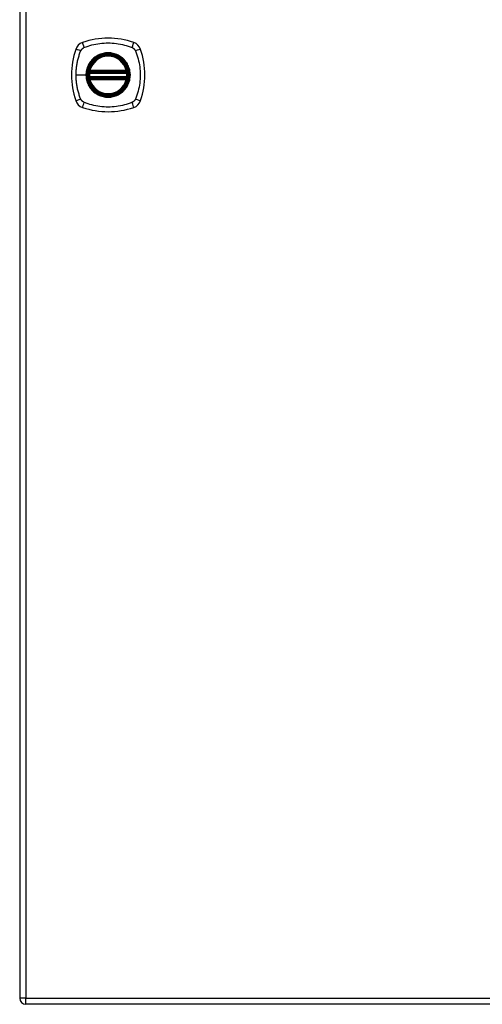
# Model space of a CAD drawing. Header units: inches. Extents: x 11 to 342, y 26 to 169.
# Tile 95 of 110: x 111 to 119, y 84 to 99. Entities that reach past the tile are written whole.
import ezdxf

# ---------------------------------------------------------------- set-up
doc = ezdxf.new("R2010")
doc.units = ezdxf.units.IN
doc.header["$MEASUREMENT"] = 0
doc.layers.add('Visible Edges(ANSI)', color=7, linetype='Continuous', lineweight=25)
doc.layers.add('Visible Tangent Edges(ANSI)', color=7, linetype='Continuous', lineweight=25)

msp = doc.modelspace()

# ---------------------------------------------------------------- linework, layer by layer
at = {"layer": 'Visible Edges(ANSI)'}
for p, q in [((111.188, 113.363), (111.188, 83.643)), ((112.315, 98.542), (112.909, 98.542)), ((112.909, 98.464), (112.315, 98.464)), ((112.319, 98.562), (112.904, 98.562)), ((112.904, 98.444), (112.319, 98.444)), ((182.892, 83.544), (111.287, 83.544))]:
    msp.add_line(p, q, dxfattribs=at)
at = {"layer": 'Visible Edges(ANSI)', "flags": 128}
for points in [[(112.303, 98.556), (112.303, 98.556), (112.303, 98.556), (112.303, 98.556), (112.303, 98.555), (112.303, 98.555), (112.303, 98.554), (112.303, 98.554), (112.303, 98.553), (112.303, 98.552), (112.303, 98.551), (112.302, 98.55), (112.302, 98.549), (112.302, 98.548), (112.302, 98.546), (112.302, 98.545), (112.301, 98.544), (112.301, 98.542), (112.301, 98.541), (112.301, 98.539), (112.301, 98.538), (112.301, 98.536), (112.3, 98.535), (112.3, 98.533), (112.3, 98.532)], [(112.3, 98.474), (112.3, 98.473), (112.3, 98.471), (112.301, 98.469), (112.301, 98.468), (112.301, 98.466), (112.301, 98.465), (112.301, 98.463), (112.301, 98.462), (112.302, 98.461), (112.302, 98.459), (112.302, 98.458), (112.302, 98.457), (112.302, 98.456), (112.303, 98.455), (112.303, 98.454), (112.303, 98.453), (112.303, 98.452), (112.303, 98.452), (112.303, 98.451), (112.303, 98.451), (112.303, 98.45), (112.303, 98.45), (112.303, 98.45), (112.303, 98.45)], [(112.923, 98.532), (112.923, 98.533), (112.923, 98.535), (112.923, 98.536), (112.923, 98.538), (112.923, 98.539), (112.922, 98.541), (112.922, 98.542), (112.922, 98.544), (112.922, 98.545), (112.922, 98.546), (112.922, 98.548), (112.921, 98.549), (112.921, 98.55), (112.921, 98.551), (112.921, 98.552), (112.921, 98.553), (112.921, 98.554), (112.921, 98.554), (112.92, 98.555), (112.92, 98.555), (112.92, 98.556), (112.92, 98.556), (112.92, 98.556), (112.92, 98.556)], [(112.92, 98.45), (112.92, 98.45), (112.92, 98.45), (112.92, 98.45), (112.92, 98.451), (112.92, 98.451), (112.921, 98.452), (112.921, 98.452), (112.921, 98.453), (112.921, 98.454), (112.921, 98.455), (112.921, 98.456), (112.921, 98.457), (112.922, 98.458), (112.922, 98.459), (112.922, 98.461), (112.922, 98.462), (112.922, 98.463), (112.922, 98.465), (112.923, 98.466), (112.923, 98.468), (112.923, 98.469), (112.923, 98.471), (112.923, 98.473), (112.923, 98.474)]]:
    msp.add_lwpolyline(points, dxfattribs=at)
at = {"layer": 'Visible Edges(ANSI)'}
for radius in [0.32, 0.315]:
    msp.add_circle((112.612, 98.503), radius, dxfattribs=at)
for centre, radius, start, end in [((112.612, 97.814), 1.28, 71.2278, 108.7722), ((113.301, 98.503), 1.28, 161.2278, 198.7722), ((112.257, 98.858), 0.177, 108.7722, 161.2278), ((112.967, 98.858), 0.177, 18.7722, 71.2278), ((111.923, 98.503), 1.28, 341.2278, 18.7722), ((112.612, 98.503), 0.313, 13.6344, 166.3656), ((112.612, 98.503), 0.313, 174.7499, 185.2501), ((112.612, 98.503), 0.313, 166.3656, 170.216), ((112.315, 98.554), 0.0118, 170.216, 270), ((112.315, 98.452), 0.0118, 90, 189.784), ((112.612, 98.503), 0.313, 189.784, 193.6344), ((112.319, 98.574), 0.0118, 166.3656, 270), ((112.319, 98.432), 0.0118, 90, 193.6344), ((112.612, 98.503), 0.313, 193.6344, 346.3656), ((112.904, 98.574), 0.0118, 270, 13.6344), ((112.904, 98.432), 0.0118, 346.3656, 90), ((112.909, 98.554), 0.0118, 270, 9.784), ((112.909, 98.452), 0.0118, 350.216, 90), ((112.612, 98.503), 0.313, 9.784, 13.6344), ((112.612, 98.503), 0.313, 346.3656, 350.216), ((112.612, 98.503), 0.313, 354.7499, 5.2501), ((112.257, 98.148), 0.177, 198.7722, 251.2278), ((112.612, 99.192), 1.28, 251.2278, 288.7722), ((112.967, 98.148), 0.177, 288.7722, 341.2278), ((111.287, 83.643), 0.099, 180, 270)]:
    msp.add_arc(centre, radius, start, end, dxfattribs=at)
at = {"layer": 'Visible Tangent Edges(ANSI)'}
for p, q in [((111.287, 113.363), (111.287, 83.643)), ((112.095, 98.503), (112.255, 98.503)), ((112.26, 98.503), (112.255, 98.503)), ((112.312, 98.53), (112.3, 98.532)), ((112.312, 98.475), (112.3, 98.474)), ((112.309, 98.555), (112.303, 98.556)), ((112.303, 98.45), (112.309, 98.451)), ((112.308, 98.577), (112.319, 98.574)), ((112.319, 98.432), (112.308, 98.429)), ((112.312, 98.53), (112.912, 98.53)), ((112.912, 98.475), (112.312, 98.475)), ((112.315, 98.542), (112.315, 98.552)), ((112.315, 98.453), (112.315, 98.464)), ((112.319, 98.562), (112.319, 98.574)), ((112.904, 98.574), (112.319, 98.574)), ((112.319, 98.552), (112.319, 98.562)), ((112.319, 98.552), (112.904, 98.552)), ((112.319, 98.444), (112.319, 98.454)), ((112.904, 98.454), (112.319, 98.454)), ((112.319, 98.432), (112.319, 98.444)), ((112.319, 98.432), (112.904, 98.432)), ((112.904, 98.574), (112.916, 98.577)), ((112.904, 98.574), (112.904, 98.562)), ((112.904, 98.562), (112.904, 98.552)), ((112.904, 98.454), (112.904, 98.444)), ((112.904, 98.444), (112.904, 98.432)), ((112.916, 98.429), (112.904, 98.432)), ((112.909, 98.552), (112.909, 98.542)), ((112.909, 98.464), (112.909, 98.453)), ((112.923, 98.532), (112.912, 98.53)), ((112.923, 98.474), (112.912, 98.475)), ((112.92, 98.556), (112.914, 98.555)), ((112.914, 98.451), (112.92, 98.45)), ((111.287, 83.643), (111.188, 83.643)), ((111.287, 83.544), (111.287, 83.643)), ((111.287, 83.643), (182.892, 83.643))]:
    msp.add_line(p, q, dxfattribs=at)
at = {"layer": 'Visible Tangent Edges(ANSI)', "flags": 128}
for points in [[(112.172, 98.891), (112.173, 98.894), (112.175, 98.897), (112.176, 98.9), (112.178, 98.902), (112.179, 98.905), (112.181, 98.907), (112.183, 98.91), (112.185, 98.912), (112.187, 98.915), (112.189, 98.917), (112.191, 98.919), (112.193, 98.922), (112.195, 98.924), (112.197, 98.926), (112.2, 98.928), (112.202, 98.93), (112.205, 98.932), (112.207, 98.934), (112.21, 98.935), (112.212, 98.937), (112.215, 98.939), (112.218, 98.94), (112.22, 98.941), (112.223, 98.943)], [(112.223, 98.943), (112.257, 98.957), (112.288, 98.967), (112.319, 98.977), (112.351, 98.986), (112.383, 98.993), (112.415, 99), (112.448, 99.006), (112.48, 99.011), (112.513, 99.015), (112.546, 99.017), (112.579, 99.019), (112.612, 99.019), (112.645, 99.019), (112.678, 99.017), (112.711, 99.015), (112.744, 99.011), (112.776, 99.006), (112.809, 99), (112.841, 98.993), (112.873, 98.985), (112.904, 98.977), (112.936, 98.967), (112.967, 98.957), (113, 98.943)], [(113, 98.943), (113.003, 98.941), (113.006, 98.94), (113.009, 98.939), (113.011, 98.937), (113.014, 98.935), (113.016, 98.934), (113.019, 98.932), (113.021, 98.93), (113.024, 98.928), (113.026, 98.926), (113.028, 98.924), (113.03, 98.922), (113.033, 98.919), (113.035, 98.917), (113.037, 98.915), (113.039, 98.912), (113.041, 98.91), (113.042, 98.908), (113.044, 98.905), (113.046, 98.902), (113.047, 98.9), (113.049, 98.897), (113.05, 98.894), (113.052, 98.891)], [(112.095, 98.503), (112.095, 98.519), (112.096, 98.536), (112.096, 98.552), (112.097, 98.569), (112.099, 98.585), (112.1, 98.602), (112.102, 98.618), (112.104, 98.635), (112.106, 98.651), (112.109, 98.667), (112.111, 98.683), (112.115, 98.7), (112.118, 98.716), (112.121, 98.732), (112.125, 98.748), (112.129, 98.764), (112.133, 98.78), (112.138, 98.795), (112.143, 98.811), (112.148, 98.827), (112.153, 98.842), (112.158, 98.858), (112.164, 98.873), (112.172, 98.891)], [(112.26, 98.503), (112.272, 98.594), (112.307, 98.679), (112.363, 98.752), (112.436, 98.808), (112.521, 98.843), (112.612, 98.855), (112.703, 98.843), (112.788, 98.808), (112.861, 98.752), (112.917, 98.679), (112.952, 98.594), (112.964, 98.503), (112.952, 98.411), (112.917, 98.326), (112.861, 98.253), (112.788, 98.198), (112.703, 98.163), (112.612, 98.151), (112.52, 98.163), (112.435, 98.198), (112.362, 98.254), (112.307, 98.327), (112.272, 98.412), (112.26, 98.503)], [(112.384, 98.778), (112.382, 98.776), (112.38, 98.774), (112.378, 98.772), (112.376, 98.77), (112.374, 98.768), (112.372, 98.767), (112.37, 98.765), (112.368, 98.763), (112.366, 98.761), (112.364, 98.759), (112.362, 98.757), (112.36, 98.755), (112.358, 98.753), (112.356, 98.751), (112.354, 98.749), (112.352, 98.747), (112.35, 98.745), (112.348, 98.743), (112.346, 98.741), (112.344, 98.739), (112.343, 98.737), (112.341, 98.735), (112.339, 98.733), (112.337, 98.73)], [(112.839, 98.778), (112.823, 98.79), (112.806, 98.802), (112.789, 98.813), (112.771, 98.822), (112.752, 98.831), (112.733, 98.838), (112.713, 98.845), (112.693, 98.85), (112.673, 98.854), (112.653, 98.857), (112.632, 98.859), (112.612, 98.86), (112.591, 98.859), (112.571, 98.857), (112.55, 98.854), (112.53, 98.85), (112.51, 98.845), (112.491, 98.838), (112.471, 98.831), (112.453, 98.822), (112.435, 98.813), (112.417, 98.802), (112.4, 98.79), (112.384, 98.778)], [(112.886, 98.73), (112.885, 98.733), (112.883, 98.735), (112.881, 98.737), (112.879, 98.739), (112.877, 98.741), (112.875, 98.743), (112.874, 98.745), (112.872, 98.747), (112.87, 98.749), (112.868, 98.751), (112.866, 98.753), (112.864, 98.755), (112.862, 98.757), (112.86, 98.759), (112.858, 98.761), (112.856, 98.763), (112.854, 98.765), (112.852, 98.767), (112.85, 98.768), (112.848, 98.77), (112.846, 98.772), (112.844, 98.774), (112.841, 98.776), (112.839, 98.778)], [(113.052, 98.891), (113.065, 98.858), (113.076, 98.827), (113.086, 98.796), (113.094, 98.764), (113.102, 98.732), (113.109, 98.7), (113.115, 98.667), (113.12, 98.635), (113.123, 98.602), (113.126, 98.569), (113.128, 98.536), (113.128, 98.503), (113.128, 98.47), (113.126, 98.437), (113.123, 98.404), (113.12, 98.371), (113.115, 98.339), (113.109, 98.306), (113.102, 98.274), (113.094, 98.242), (113.086, 98.21), (113.076, 98.179), (113.065, 98.148), (113.052, 98.114)], [(112.337, 98.73), (112.331, 98.722), (112.324, 98.714), (112.318, 98.706), (112.313, 98.697), (112.307, 98.689), (112.302, 98.68), (112.297, 98.671), (112.292, 98.662), (112.288, 98.652), (112.284, 98.643), (112.28, 98.633), (112.276, 98.624), (112.273, 98.614), (112.27, 98.604), (112.267, 98.594), (112.264, 98.584), (112.262, 98.574), (112.26, 98.564), (112.259, 98.554), (112.257, 98.544), (112.256, 98.534), (112.255, 98.523), (112.255, 98.513), (112.255, 98.503)], [(112.886, 98.275), (112.899, 98.291), (112.911, 98.308), (112.921, 98.326), (112.931, 98.344), (112.94, 98.363), (112.947, 98.382), (112.954, 98.401), (112.959, 98.421), (112.963, 98.442), (112.966, 98.462), (112.968, 98.482), (112.969, 98.503), (112.968, 98.524), (112.966, 98.544), (112.963, 98.564), (112.959, 98.585), (112.954, 98.604), (112.947, 98.624), (112.94, 98.643), (112.931, 98.662), (112.921, 98.68), (112.911, 98.698), (112.899, 98.714), (112.886, 98.73)], [(112.172, 98.114), (112.164, 98.132), (112.158, 98.148), (112.153, 98.163), (112.148, 98.179), (112.143, 98.195), (112.138, 98.21), (112.133, 98.226), (112.129, 98.242), (112.125, 98.258), (112.121, 98.274), (112.118, 98.29), (112.115, 98.306), (112.111, 98.322), (112.109, 98.339), (112.106, 98.355), (112.104, 98.371), (112.102, 98.388), (112.1, 98.404), (112.099, 98.42), (112.097, 98.437), (112.096, 98.453), (112.096, 98.47), (112.095, 98.486), (112.095, 98.503)], [(112.255, 98.503), (112.255, 98.493), (112.256, 98.482), (112.256, 98.472), (112.257, 98.462), (112.259, 98.452), (112.26, 98.441), (112.262, 98.431), (112.264, 98.421), (112.267, 98.411), (112.27, 98.401), (112.273, 98.392), (112.276, 98.382), (112.28, 98.372), (112.284, 98.363), (112.288, 98.353), (112.292, 98.344), (112.297, 98.335), (112.302, 98.326), (112.307, 98.317), (112.313, 98.308), (112.319, 98.3), (112.325, 98.291), (112.331, 98.283), (112.337, 98.275)], [(112.308, 98.577), (112.307, 98.576), (112.307, 98.575), (112.307, 98.574), (112.307, 98.573), (112.307, 98.572), (112.307, 98.571), (112.307, 98.57), (112.307, 98.569), (112.306, 98.568), (112.306, 98.567), (112.306, 98.566), (112.307, 98.565), (112.307, 98.564), (112.307, 98.563), (112.307, 98.563), (112.307, 98.562), (112.307, 98.561), (112.307, 98.56), (112.308, 98.559), (112.308, 98.558), (112.308, 98.557), (112.309, 98.557), (112.309, 98.556), (112.309, 98.555)], [(112.309, 98.451), (112.309, 98.45), (112.309, 98.449), (112.308, 98.448), (112.308, 98.448), (112.308, 98.447), (112.307, 98.446), (112.307, 98.445), (112.307, 98.444), (112.307, 98.443), (112.307, 98.442), (112.307, 98.441), (112.307, 98.44), (112.306, 98.44), (112.306, 98.439), (112.306, 98.438), (112.307, 98.437), (112.307, 98.436), (112.307, 98.435), (112.307, 98.434), (112.307, 98.433), (112.307, 98.432), (112.307, 98.431), (112.307, 98.43), (112.308, 98.429)], [(112.309, 98.555), (112.309, 98.555), (112.31, 98.555), (112.31, 98.555), (112.31, 98.554), (112.31, 98.554), (112.311, 98.554), (112.311, 98.554), (112.311, 98.554), (112.311, 98.554), (112.311, 98.554), (112.312, 98.553), (112.312, 98.553), (112.312, 98.553), (112.312, 98.553), (112.313, 98.553), (112.313, 98.553), (112.313, 98.553), (112.313, 98.553), (112.314, 98.553), (112.314, 98.553), (112.314, 98.553), (112.314, 98.552), (112.315, 98.552), (112.315, 98.552)], [(112.315, 98.453), (112.315, 98.453), (112.314, 98.453), (112.314, 98.453), (112.314, 98.453), (112.314, 98.453), (112.313, 98.453), (112.313, 98.453), (112.313, 98.453), (112.313, 98.453), (112.312, 98.453), (112.312, 98.453), (112.312, 98.452), (112.312, 98.452), (112.311, 98.452), (112.311, 98.452), (112.311, 98.452), (112.311, 98.452), (112.311, 98.452), (112.31, 98.452), (112.31, 98.451), (112.31, 98.451), (112.31, 98.451), (112.309, 98.451), (112.309, 98.451)], [(112.312, 98.53), (112.312, 98.531), (112.312, 98.532), (112.312, 98.533), (112.312, 98.533), (112.313, 98.534), (112.313, 98.535), (112.313, 98.536), (112.313, 98.536), (112.313, 98.537), (112.314, 98.538), (112.314, 98.538), (112.314, 98.539), (112.314, 98.539), (112.314, 98.54), (112.314, 98.54), (112.314, 98.541), (112.315, 98.541), (112.315, 98.541), (112.315, 98.542), (112.315, 98.542), (112.315, 98.542), (112.315, 98.542), (112.315, 98.542), (112.315, 98.542)], [(112.315, 98.464), (112.315, 98.464), (112.315, 98.464), (112.315, 98.464), (112.315, 98.464), (112.315, 98.464), (112.315, 98.464), (112.315, 98.465), (112.314, 98.465), (112.314, 98.466), (112.314, 98.466), (112.314, 98.466), (112.314, 98.467), (112.314, 98.468), (112.314, 98.468), (112.313, 98.469), (112.313, 98.469), (112.313, 98.47), (112.313, 98.471), (112.313, 98.472), (112.312, 98.472), (112.312, 98.473), (112.312, 98.474), (112.312, 98.475), (112.312, 98.475)], [(112.315, 98.552), (112.315, 98.552), (112.315, 98.552), (112.315, 98.552), (112.316, 98.552), (112.316, 98.552), (112.316, 98.552), (112.316, 98.552), (112.316, 98.552), (112.317, 98.552), (112.317, 98.552), (112.317, 98.552), (112.317, 98.552), (112.317, 98.552), (112.317, 98.552), (112.318, 98.552), (112.318, 98.552), (112.318, 98.552), (112.318, 98.552), (112.318, 98.552), (112.318, 98.552), (112.319, 98.552), (112.319, 98.552), (112.319, 98.552), (112.319, 98.552)], [(112.319, 98.454), (112.319, 98.454), (112.319, 98.454), (112.319, 98.454), (112.318, 98.454), (112.318, 98.454), (112.318, 98.454), (112.318, 98.454), (112.318, 98.454), (112.318, 98.454), (112.317, 98.454), (112.317, 98.454), (112.317, 98.454), (112.317, 98.454), (112.317, 98.454), (112.317, 98.454), (112.316, 98.454), (112.316, 98.454), (112.316, 98.454), (112.316, 98.454), (112.316, 98.453), (112.315, 98.453), (112.315, 98.453), (112.315, 98.453), (112.315, 98.453)], [(112.904, 98.552), (112.905, 98.552), (112.905, 98.552), (112.905, 98.552), (112.905, 98.552), (112.905, 98.552), (112.906, 98.552), (112.906, 98.552), (112.906, 98.552), (112.906, 98.552), (112.906, 98.552), (112.906, 98.552), (112.907, 98.552), (112.907, 98.552), (112.907, 98.552), (112.907, 98.552), (112.907, 98.552), (112.907, 98.552), (112.908, 98.552), (112.908, 98.552), (112.908, 98.552), (112.908, 98.552), (112.908, 98.552), (112.908, 98.552), (112.909, 98.552)], [(112.909, 98.453), (112.908, 98.453), (112.908, 98.453), (112.908, 98.453), (112.908, 98.453), (112.908, 98.454), (112.908, 98.454), (112.907, 98.454), (112.907, 98.454), (112.907, 98.454), (112.907, 98.454), (112.907, 98.454), (112.907, 98.454), (112.906, 98.454), (112.906, 98.454), (112.906, 98.454), (112.906, 98.454), (112.906, 98.454), (112.906, 98.454), (112.905, 98.454), (112.905, 98.454), (112.905, 98.454), (112.905, 98.454), (112.905, 98.454), (112.904, 98.454)], [(112.909, 98.552), (112.909, 98.552), (112.909, 98.552), (112.909, 98.553), (112.91, 98.553), (112.91, 98.553), (112.91, 98.553), (112.91, 98.553), (112.911, 98.553), (112.911, 98.553), (112.911, 98.553), (112.911, 98.553), (112.912, 98.553), (112.912, 98.553), (112.912, 98.554), (112.912, 98.554), (112.913, 98.554), (112.913, 98.554), (112.913, 98.554), (112.913, 98.554), (112.913, 98.554), (112.914, 98.555), (112.914, 98.555), (112.914, 98.555), (112.914, 98.555)], [(112.909, 98.542), (112.909, 98.542), (112.909, 98.542), (112.909, 98.542), (112.909, 98.542), (112.909, 98.542), (112.909, 98.541), (112.909, 98.541), (112.909, 98.541), (112.909, 98.54), (112.909, 98.54), (112.91, 98.539), (112.91, 98.539), (112.91, 98.538), (112.91, 98.538), (112.91, 98.537), (112.91, 98.536), (112.911, 98.536), (112.911, 98.535), (112.911, 98.534), (112.911, 98.533), (112.911, 98.533), (112.911, 98.532), (112.912, 98.531), (112.912, 98.53)], [(112.912, 98.475), (112.912, 98.475), (112.911, 98.474), (112.911, 98.473), (112.911, 98.472), (112.911, 98.472), (112.911, 98.471), (112.911, 98.47), (112.91, 98.469), (112.91, 98.469), (112.91, 98.468), (112.91, 98.468), (112.91, 98.467), (112.91, 98.466), (112.909, 98.466), (112.909, 98.466), (112.909, 98.465), (112.909, 98.465), (112.909, 98.464), (112.909, 98.464), (112.909, 98.464), (112.909, 98.464), (112.909, 98.464), (112.909, 98.464), (112.909, 98.464)], [(112.914, 98.451), (112.914, 98.451), (112.914, 98.451), (112.914, 98.451), (112.913, 98.451), (112.913, 98.452), (112.913, 98.452), (112.913, 98.452), (112.913, 98.452), (112.912, 98.452), (112.912, 98.452), (112.912, 98.452), (112.912, 98.452), (112.911, 98.453), (112.911, 98.453), (112.911, 98.453), (112.911, 98.453), (112.91, 98.453), (112.91, 98.453), (112.91, 98.453), (112.91, 98.453), (112.909, 98.453), (112.909, 98.453), (112.909, 98.453), (112.909, 98.453)], [(112.914, 98.555), (112.915, 98.556), (112.915, 98.557), (112.915, 98.557), (112.916, 98.558), (112.916, 98.559), (112.916, 98.56), (112.916, 98.561), (112.917, 98.562), (112.917, 98.563), (112.917, 98.563), (112.917, 98.564), (112.917, 98.565), (112.917, 98.566), (112.917, 98.567), (112.917, 98.568), (112.917, 98.569), (112.917, 98.57), (112.917, 98.571), (112.917, 98.572), (112.917, 98.573), (112.917, 98.574), (112.916, 98.575), (112.916, 98.576), (112.916, 98.577)], [(112.916, 98.429), (112.916, 98.43), (112.916, 98.431), (112.917, 98.432), (112.917, 98.433), (112.917, 98.434), (112.917, 98.435), (112.917, 98.436), (112.917, 98.437), (112.917, 98.438), (112.917, 98.439), (112.917, 98.44), (112.917, 98.44), (112.917, 98.441), (112.917, 98.442), (112.917, 98.443), (112.917, 98.444), (112.916, 98.445), (112.916, 98.446), (112.916, 98.447), (112.916, 98.448), (112.915, 98.448), (112.915, 98.449), (112.915, 98.45), (112.914, 98.451)], [(112.337, 98.275), (112.339, 98.273), (112.341, 98.271), (112.343, 98.269), (112.344, 98.267), (112.346, 98.265), (112.348, 98.263), (112.35, 98.261), (112.352, 98.259), (112.354, 98.257), (112.356, 98.255), (112.358, 98.253), (112.36, 98.251), (112.362, 98.249), (112.364, 98.247), (112.366, 98.245), (112.368, 98.243), (112.37, 98.241), (112.372, 98.239), (112.374, 98.237), (112.376, 98.236), (112.378, 98.234), (112.38, 98.232), (112.382, 98.23), (112.384, 98.228)], [(112.839, 98.228), (112.841, 98.23), (112.844, 98.232), (112.846, 98.234), (112.848, 98.236), (112.85, 98.237), (112.852, 98.239), (112.854, 98.241), (112.856, 98.243), (112.858, 98.245), (112.86, 98.247), (112.862, 98.249), (112.864, 98.251), (112.866, 98.253), (112.868, 98.255), (112.87, 98.257), (112.872, 98.259), (112.874, 98.261), (112.875, 98.263), (112.877, 98.265), (112.879, 98.267), (112.881, 98.269), (112.883, 98.271), (112.885, 98.273), (112.886, 98.275)], [(112.193, 98.084), (112.192, 98.085), (112.191, 98.086), (112.19, 98.087), (112.189, 98.089), (112.188, 98.09), (112.187, 98.091), (112.186, 98.092), (112.185, 98.093), (112.184, 98.095), (112.183, 98.096), (112.182, 98.097), (112.181, 98.098), (112.18, 98.1), (112.179, 98.101), (112.179, 98.102), (112.178, 98.103), (112.177, 98.105), (112.176, 98.106), (112.175, 98.107), (112.175, 98.109), (112.174, 98.11), (112.173, 98.112), (112.173, 98.113), (112.172, 98.114)], [(112.384, 98.228), (112.4, 98.216), (112.417, 98.204), (112.435, 98.193), (112.453, 98.184), (112.472, 98.175), (112.491, 98.167), (112.51, 98.161), (112.53, 98.156), (112.55, 98.151), (112.571, 98.148), (112.591, 98.147), (112.612, 98.146), (112.632, 98.147), (112.653, 98.148), (112.673, 98.151), (112.694, 98.156), (112.713, 98.161), (112.733, 98.167), (112.752, 98.175), (112.771, 98.184), (112.789, 98.193), (112.806, 98.204), (112.823, 98.216), (112.839, 98.228)], [(113.052, 98.114), (113.05, 98.112), (113.049, 98.109), (113.047, 98.106), (113.046, 98.103), (113.044, 98.101), (113.042, 98.098), (113.041, 98.096), (113.039, 98.093), (113.037, 98.091), (113.035, 98.089), (113.033, 98.086), (113.031, 98.084), (113.028, 98.082), (113.026, 98.08), (113.024, 98.078), (113.021, 98.076), (113.019, 98.074), (113.016, 98.072), (113.014, 98.071), (113.011, 98.069), (113.009, 98.067), (113.006, 98.066), (113.003, 98.064), (113, 98.063)], [(112.223, 98.063), (112.222, 98.064), (112.22, 98.064), (112.219, 98.065), (112.218, 98.066), (112.216, 98.066), (112.215, 98.067), (112.214, 98.068), (112.212, 98.069), (112.211, 98.07), (112.21, 98.071), (112.208, 98.071), (112.207, 98.072), (112.206, 98.073), (112.205, 98.074), (112.203, 98.075), (112.202, 98.076), (112.201, 98.077), (112.2, 98.078), (112.199, 98.079), (112.197, 98.08), (112.196, 98.081), (112.195, 98.082), (112.194, 98.083), (112.193, 98.084)], [(113, 98.063), (112.967, 98.049), (112.936, 98.039), (112.904, 98.029), (112.873, 98.02), (112.841, 98.013), (112.809, 98.006), (112.776, 98), (112.744, 97.995), (112.711, 97.991), (112.678, 97.989), (112.645, 97.987), (112.612, 97.986), (112.579, 97.987), (112.546, 97.988), (112.513, 97.991), (112.48, 97.995), (112.448, 98), (112.415, 98.006), (112.383, 98.012), (112.351, 98.02), (112.319, 98.029), (112.288, 98.039), (112.257, 98.049), (112.223, 98.063)]]:
    msp.add_lwpolyline(points, dxfattribs=at)
at = {"layer": 'Visible Tangent Edges(ANSI)'}
for radius in [0.346, 0.342, 0.325, 0.324]:
    msp.add_circle((112.612, 98.503), radius, dxfattribs=at)
for start, end in [(13.6344, 166.3656), (174.7499, 185.2501), (193.6344, 346.3656), (354.7499, 5.2501)]:
    msp.add_arc((112.612, 98.503), 0.301, start, end, dxfattribs=at)
for centre, major_axis, ratio, start_param, end_param in [((112.2, 98.877), (-0.112, 0.037), 0.042597, 4.975842, 6.113112), ((112.237, 98.915), (-0.037, 0.112), 0.042597, 0.170073, 1.307344), ((112.986, 98.915), (0.037, 0.112), 0.042597, 4.975842, 6.113112), ((113.024, 98.877), (0.112, 0.037), 0.042597, 0.170073, 1.307344), ((112.304, 98.556), (0.00773, 0.00893), 0.431674, 4.96723, 6.283185), ((112.304, 98.45), (0.00773, -0.00893), 0.431674, 0, 1.315955), ((112.315, 98.551), (0.0021, 0.0116), 0.025638, 0, 1.426581), ((112.315, 98.455), (0.0021, -0.0116), 0.025638, 4.856604, 6.283185), ((112.909, 98.551), (-0.0021, 0.0116), 0.025638, 4.856604, 6.283185), ((112.909, 98.455), (-0.0021, -0.0116), 0.025638, 0, 1.426581), ((112.92, 98.556), (-0.00773, 0.00893), 0.431674, 0, 1.315955), ((112.92, 98.45), (-0.00773, -0.00893), 0.431674, 4.96723, 6.283185), ((112.2, 98.129), (-0.112, -0.037), 0.042597, 0.170073, 1.307344), ((113.024, 98.129), (0.112, -0.037), 0.042597, 4.975842, 6.113112), ((112.237, 98.091), (-0.037, -0.112), 0.042597, 4.975842, 6.113112), ((112.986, 98.091), (0.037, -0.112), 0.042597, 0.170073, 1.307344)]:
    msp.add_ellipse(centre, major_axis=major_axis, ratio=ratio, start_param=start_param, end_param=end_param, dxfattribs=at)

doc.saveas('drawing.dxf')
